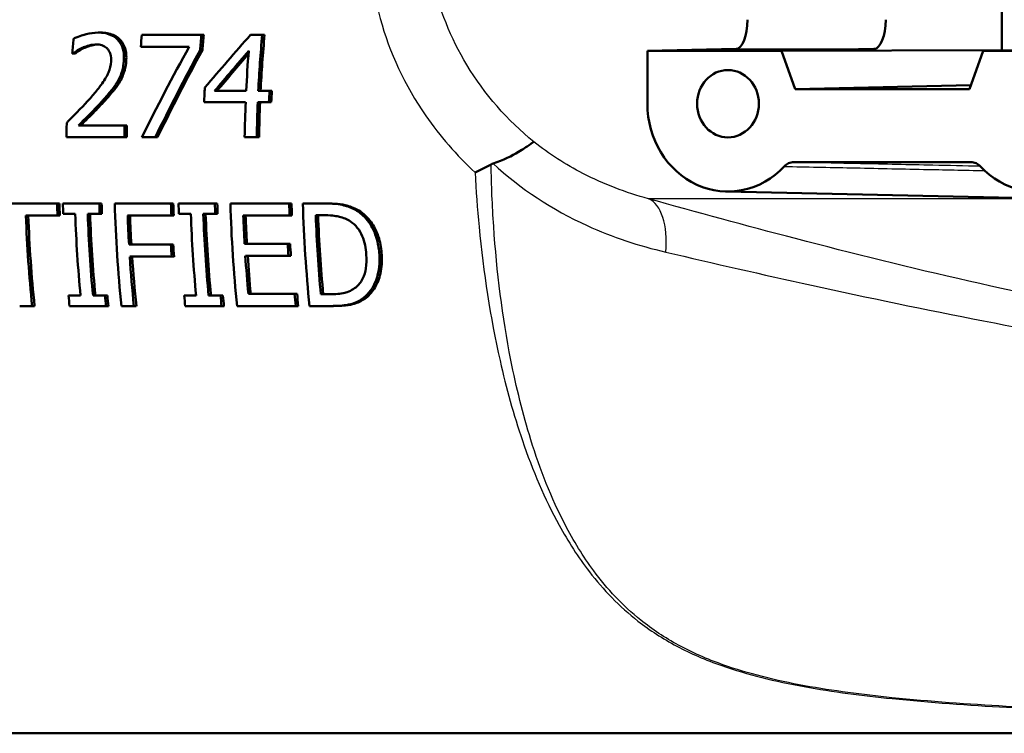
# Model space of a CAD drawing. Header units: millimetres. Extents: x 100 to 2000, y 93 to 2870.
# Tile 7 of 33: x 590 to 624, y 1511 to 1535. Entities that reach past the tile are written whole.
import ezdxf

# ---------------------------------------------------------------- set-up
doc = ezdxf.new("R2010")
doc.units = ezdxf.units.MM
doc.header["$LTSCALE"] = 10
doc.layers.add('Visible Edges(ISO)', color=7, linetype='Continuous', lineweight=50)
doc.layers.add('Visible Tangent Edges(ISO)', color=7, linetype='Continuous', lineweight=25)

msp = doc.modelspace()

# ---------------------------------------------------------------- linework, layer by layer
at = {"layer": 'Visible Edges(ISO)'}
for p, q in [((623.813, 1541.464), (623.813, 1534.124)), ((592.946, 1534.722), (593.028, 1534.722)), ((596.475, 1534.648), (594.438, 1534.648)), ((596.475, 1534.648), (596.557, 1534.648)), ((598.551, 1534.648), (598.156, 1534.648)), ((598.551, 1534.648), (598.633, 1534.648)), ((594.403, 1534.237), (596.06, 1534.237)), ((596.431, 1534.123), (596.512, 1534.123)), ((611.709, 1534.094), (614.738, 1534.162)), ((611.709, 1534.094), (611.709, 1532.294)), ((616.295, 1534.094), (611.709, 1534.094)), ((616.295, 1534.094), (619.448, 1534.162)), ((616.295, 1534.094), (623.813, 1534.124)), ((616.754, 1532.794), (616.295, 1534.094)), ((623.174, 1534.094), (622.716, 1532.794)), ((626.203, 1534.162), (623.174, 1534.094)), ((627.76, 1534.094), (623.174, 1534.094)), ((623.813, 1534.124), (623.819, 1534.109)), ((592.065, 1534.013), (592.088, 1534.013)), ((592.088, 1534.013), (592.169, 1534.013)), ((616.754, 1532.794), (622.761, 1532.924)), ((622.716, 1532.794), (616.754, 1532.794)), ((598.004, 1532.728), (596.924, 1532.728)), ((598.8, 1532.728), (598.417, 1532.728)), ((598.8, 1532.728), (598.88, 1532.728)), ((596.568, 1532.351), (597.986, 1532.351)), ((598.4, 1532.351), (598.782, 1532.351)), ((598.782, 1532.351), (598.862, 1532.351)), ((593.852, 1531.554), (592.275, 1531.554)), ((593.852, 1531.554), (593.932, 1531.554)), ((591.863, 1531.148), (593.843, 1531.148)), ((593.843, 1531.148), (593.923, 1531.148)), ((594.441, 1531.148), (594.899, 1531.148)), ((594.899, 1531.148), (594.979, 1531.148)), ((597.951, 1531.148), (598.364, 1531.148)), ((598.364, 1531.148), (598.444, 1531.148)), ((616.707, 1530.294), (622.762, 1530.294)), ((614.405, 1529.295), (625.241, 1529.057)), ((591.543, 1528.885), (588.962, 1528.885)), ((591.543, 1528.885), (591.623, 1528.885)), ((592.987, 1528.885), (591.743, 1528.885)), ((592.987, 1528.885), (593.067, 1528.885)), ((595.435, 1528.885), (593.515, 1528.885)), ((595.435, 1528.885), (595.515, 1528.885)), ((596.936, 1528.885), (595.692, 1528.885)), ((596.936, 1528.885), (597.016, 1528.885)), ((599.472, 1528.885), (597.464, 1528.885)), ((599.472, 1528.885), (599.552, 1528.885)), ((600.672, 1528.885), (599.941, 1528.885)), ((600.672, 1528.885), (600.752, 1528.885)), ((590.48, 1528.471), (591.557, 1528.471)), ((591.557, 1528.471), (591.637, 1528.471)), ((591.755, 1528.528), (592.163, 1528.528)), ((592.59, 1528.528), (592.998, 1528.528)), ((592.998, 1528.528), (593.078, 1528.528)), ((593.955, 1528.471), (595.448, 1528.471)), ((595.448, 1528.471), (595.528, 1528.471)), ((595.704, 1528.528), (596.112, 1528.528)), ((596.539, 1528.528), (596.947, 1528.528)), ((596.947, 1528.528), (597.027, 1528.528)), ((597.904, 1528.471), (599.486, 1528.471)), ((599.486, 1528.471), (599.566, 1528.471)), ((600.38, 1528.483), (600.706, 1528.483)), ((595.433, 1527.484), (594.002, 1527.484)), ((595.433, 1527.484), (595.513, 1527.484)), ((599.424, 1527.512), (597.949, 1527.512)), ((599.424, 1527.512), (599.505, 1527.512)), ((594.027, 1527.07), (595.458, 1527.07)), ((595.458, 1527.07), (595.539, 1527.07)), ((597.975, 1527.098), (599.45, 1527.098)), ((599.45, 1527.098), (599.53, 1527.098)), ((592.344, 1525.743), (591.936, 1525.743)), ((593.179, 1525.743), (592.771, 1525.743)), ((593.179, 1525.743), (593.261, 1525.743)), ((596.293, 1525.743), (595.885, 1525.743)), ((597.128, 1525.743), (596.72, 1525.743)), ((597.128, 1525.743), (597.21, 1525.743)), ((599.659, 1525.799), (598.078, 1525.799)), ((599.659, 1525.799), (599.741, 1525.799)), ((600.88, 1525.788), (600.555, 1525.788)), ((590.267, 1525.385), (590.693, 1525.385)), ((590.693, 1525.385), (590.776, 1525.385)), ((591.971, 1525.385), (593.214, 1525.385)), ((593.214, 1525.385), (593.297, 1525.385)), ((593.742, 1525.385), (594.169, 1525.385)), ((594.169, 1525.385), (594.251, 1525.385)), ((595.92, 1525.385), (597.163, 1525.385)), ((597.163, 1525.385), (597.246, 1525.385)), ((597.691, 1525.385), (599.7, 1525.385)), ((599.7, 1525.385), (599.782, 1525.385)), ((600.168, 1525.385), (600.907, 1525.385)), ((600.907, 1525.385), (600.989, 1525.385)), ((602.016, 1525.666), (602.098, 1525.666)), ((585.951, 1510.794), (628.834, 1510.794))]:
    msp.add_line(p, q, dxfattribs=at)
for centre, major_axis, ratio, start_param, end_param in [((614.734, 1535.162), (0, -1), 0.390385, 0.008727, 1.570796), ((619.445, 1535.162), (0, 1), 0.406394, 3.150319, 4.712389), ((599.772, 1530.294), (0, -19.7), 0.398389, 4.496625, 4.522495), ((602.092, 1530.294), (0, -19.7), 0.398389, 4.489544, 4.5109), ((604.129, 1530.294), (0, 19.7), 0.398389, 1.347952, 1.375182), ((604.129, 1530.294), (0, -19.5), 0.398389, 4.48722, 4.514742), ((602.344, 1530.294), (-16.943, -19.295), 0.23448, 4.692604, 4.785648), ((606.205, 1530.294), (0, 19.7), 0.398389, 1.347952, 1.446946), ((606.205, 1530.294), (0, -19.5), 0.398389, 4.48722, 4.587262), ((601.877, 1530.294), (-10.554, -19.415), 0.316627, 4.681349, 4.839485), ((602.341, 1530.294), (-10.386, -19.42), 0.318782, 4.685648, 4.837909), ((602.341, 1530.294), (-10.281, -19.223), 0.318782, 4.683615, 4.837464), ((602.79, 1530.294), (-16.82, -19.296), 0.235962, 4.721091, 4.791388), ((605.792, 1530.294), (0, -19.7), 0.398389, 4.518242, 4.588539), ((602.79, 1530.294), (-16.649, -19.1), 0.235962, 4.724443, 4.790111), ((604.374, 1530.294), (0, -19.7), 0.398389, 4.582588, 4.607813), ((606.588, 1530.294), (0, 19.7), 0.398389, 1.446946, 1.466221), ((606.588, 1530.294), (0, -19.5), 0.398389, 4.587262, 4.606737), ((605.792, 1530.294), (0, -19.7), 0.398389, 4.607813, 4.669036), ((606.205, 1530.294), (0, 19.7), 0.398389, 1.466221, 1.527443), ((606.205, 1530.294), (0, -19.5), 0.398389, 4.606737, 4.668591), ((614.461, 1532.294), (0, -3), 0.917216, 4.712389, 7.058381), ((625.009, 1532.294), (0, -3), 0.917216, 5.50799, 7.853982), ((599.704, 1530.294), (0, -19.7), 0.398389, 4.6438, 4.669036), ((601.684, 1530.294), (0, 19.7), 0.398389, 1.506825, 1.527443), ((601.684, 1530.294), (0, -19.5), 0.398389, 4.64776, 4.668591), ((599.371, 1530.294), (0, 19.7), 0.398389, 1.642373, 1.663465), ((599.371, 1530.294), (0, -19.5), 0.398389, 4.784701, 4.806011), ((599.571, 1530.294), (0, -19.7), 0.398389, 4.783966, 4.802166), ((600.815, 1530.294), (0, 19.7), 0.398389, 1.642373, 1.660574), ((600.815, 1530.294), (0, -19.5), 0.398389, 4.784701, 4.80309), ((601.343, 1530.294), (0, -19.7), 0.398389, 4.783966, 4.964223), ((603.263, 1530.294), (0, 19.7), 0.398389, 1.642373, 1.663465), ((603.263, 1530.294), (0, -19.5), 0.398389, 4.784701, 4.806011), ((603.521, 1530.294), (0, -19.7), 0.398389, 4.783966, 4.802166), ((604.764, 1530.294), (0, 19.7), 0.398389, 1.642373, 1.660574), ((604.764, 1530.294), (0, -19.5), 0.398389, 4.784701, 4.80309), ((605.292, 1530.294), (0, -19.7), 0.398389, 4.783966, 4.964223), ((607.301, 1530.294), (0, 19.7), 0.398389, 1.642373, 1.663465), ((607.301, 1530.294), (0, -19.5), 0.398389, 4.784701, 4.806011), ((607.769, 1530.294), (0, -19.7), 0.398389, 4.783966, 4.964223), ((598.294, 1530.294), (0, 19.7), 0.398389, 1.663465, 1.822631), ((598.294, 1530.294), (0, -19.5), 0.398389, 4.806011, 4.966863), ((599.98, 1530.294), (0, -19.7), 0.398389, 4.802166, 4.945536), ((600.407, 1530.294), (0, 19.7), 0.398389, 1.660574, 1.803943), ((600.407, 1530.294), (0, -19.5), 0.398389, 4.80309, 4.947972), ((601.77, 1530.294), (0, 19.7), 0.398389, 1.663465, 1.713924), ((601.77, 1530.294), (0, -19.5), 0.398389, 4.806011, 4.856995), ((603.929, 1530.294), (0, -19.7), 0.398389, 4.802166, 4.945536), ((604.356, 1530.294), (0, 19.7), 0.398389, 1.660574, 1.803943), ((604.356, 1530.294), (0, -19.5), 0.398389, 4.80309, 4.947972), ((605.719, 1530.294), (0, 19.7), 0.398389, 1.663465, 1.71247), ((605.719, 1530.294), (0, -19.5), 0.398389, 4.806011, 4.855525), ((608.195, 1530.294), (0, 19.7), 0.398389, 1.662887, 1.801576), ((608.195, 1530.294), (0, -19.5), 0.398389, 4.805427, 4.945579), ((603.201, 1530.294), (0, 19.7), 0.398389, 1.713924, 1.735196), ((603.201, 1530.294), (0, -19.5), 0.398389, 4.856995, 4.87849), ((607.194, 1530.294), (0, 19.7), 0.398389, 1.71247, 1.733737), ((607.194, 1530.294), (0, -19.5), 0.398389, 4.855525, 4.877016), ((601.77, 1530.294), (0, 19.7), 0.398389, 1.735196, 1.822631), ((601.77, 1530.294), (0, -19.5), 0.398389, 4.87849, 4.966863), ((605.719, 1530.294), (0, 19.7), 0.398389, 1.733737, 1.800984), ((605.719, 1530.294), (0, -19.5), 0.398389, 4.877016, 4.944981), ((599.571, 1530.294), (0, -19.7), 0.398389, 4.945536, 4.964223), ((600.815, 1530.294), (0, 19.7), 0.398389, 1.803943, 1.822631), ((600.815, 1530.294), (0, -19.5), 0.398389, 4.947972, 4.966863), ((603.521, 1530.294), (0, -19.7), 0.398389, 4.945536, 4.964223), ((604.764, 1530.294), (0, 19.7), 0.398389, 1.803943, 1.822631), ((604.764, 1530.294), (0, -19.5), 0.398389, 4.947972, 4.966863), ((607.301, 1530.294), (0, 19.7), 0.398389, 1.800984, 1.822631), ((607.301, 1530.294), (0, -19.5), 0.398389, 4.944981, 4.966863)]:
    msp.add_ellipse(centre, major_axis=major_axis, ratio=ratio, start_param=start_param, end_param=end_param, dxfattribs=at)
msp.add_ellipse((614.461, 1532.294), major_axis=(0, 1.15), ratio=0.917216, dxfattribs=at)
for points, knots in [([(592.946, 1534.722), (592.81, 1534.722), (592.671, 1534.7), (592.464, 1534.646), (592.299, 1534.599), (592.144, 1534.531), (592.124, 1534.521), (592.105, 1534.512)], [-0.1419572, -0.1419572, -0.1419572, -0.1419572, -0.0531706, -0.0531706, -0.0065963, -0.0065963, 0, 0, 0, 0]), ([(593.825, 1533.76), (593.833, 1533.872), (593.83, 1533.984), (593.786, 1534.197), (593.748, 1534.294), (593.653, 1534.436), (593.586, 1534.523), (593.361, 1534.661), (593.239, 1534.696), (593.057, 1534.719), (593.002, 1534.722), (592.946, 1534.722)], [-0.2476828, -0.2476828, -0.2476828, -0.2476828, -0.1767846, -0.1767846, -0.1064517, -0.1064517, -0.0604457, -0.0604457, -0.0180963, -0.0180963, 0, 0, 0, 0]), ([(593.028, 1534.722), (593.178, 1534.722), (593.328, 1534.7), (593.584, 1534.587), (593.664, 1534.514), (593.783, 1534.376), (593.832, 1534.287), (593.885, 1534.12), (593.898, 1534.053), (593.912, 1533.91), (593.912, 1533.835), (593.906, 1533.76)], [0, 0, 0, 0, 0.0490472, 0.0490472, 0.0938901, 0.0938901, 0.1513894, 0.1513894, 0.1880082, 0.1880082, 0.2268139, 0.2268139, 0.2268139, 0.2268139]), ([(592.088, 1534.013), (592.128, 1534.041), (592.175, 1534.072), (592.252, 1534.122), (592.305, 1534.155), (592.391, 1534.195), (592.403, 1534.2), (592.415, 1534.205)], [-0.05834744, -0.05834744, -0.05834744, -0.05834744, -0.02979707, -0.02979707, -0.0041484, -0.0041484, 0, 0, 0, 0]), ([(592.497, 1534.205), (592.435, 1534.179), (592.375, 1534.148), (592.267, 1534.08), (592.217, 1534.047), (592.169, 1534.013)], [0, 0, 0, 0, 0.02113555, 0.02113555, 0.03944269, 0.03944269, 0.03944269, 0.03944269]), ([(592.415, 1534.205), (592.49, 1534.238), (592.652, 1534.305), (592.85, 1534.316), (592.865, 1534.316), (592.88, 1534.316)], [-0.06473526, -0.06473526, -0.06473526, -0.06473526, -0.00483497, -0.00483497, 0, 0, 0, 0]), ([(592.92, 1534.315), (592.855, 1534.312), (592.791, 1534.302), (592.692, 1534.276), (592.605, 1534.253), (592.497, 1534.205)], [0.00452955, 0.00452955, 0.00452955, 0.00452955, 0.02557045, 0.02557045, 0.03726561, 0.03726561, 0.03726561, 0.03726561]), ([(592.88, 1534.316), (592.947, 1534.316), (593.014, 1534.308), (593.134, 1534.268), (593.187, 1534.24), (593.243, 1534.192), (593.252, 1534.183), (593.261, 1534.174)], [-0.04640614, -0.04640614, -0.04640614, -0.04640614, -0.02444093, -0.02444093, -0.00422693, -0.00422693, 0, 0, 0, 0]), ([(593.261, 1534.174), (593.282, 1534.153), (593.301, 1534.129), (593.333, 1534.075), (593.346, 1534.045), (593.374, 1533.964), (593.39, 1533.894), (593.389, 1533.772), (593.388, 1533.753), (593.387, 1533.735)], [-0.07595681, -0.07595681, -0.07595681, -0.07595681, -0.05695164, -0.05695164, -0.03713616, -0.03713616, -0.00568208, -0.00568208, 0, 0, 0, 0]), ([(593.614, 1533.06), (593.667, 1533.151), (593.71, 1533.247), (593.77, 1533.42), (593.801, 1533.528), (593.821, 1533.707), (593.823, 1533.734), (593.825, 1533.76)], [-0.1183689, -0.1183689, -0.1183689, -0.1183689, -0.0546036, -0.0546036, -0.0080397, -0.0080397, 0, 0, 0, 0]), ([(593.906, 1533.76), (593.899, 1533.653), (593.882, 1533.544), (593.826, 1533.339), (593.778, 1533.201), (593.695, 1533.06)], [0, 0, 0, 0, 0.03280567, 0.03280567, 0.06395514, 0.06395514, 0.06395514, 0.06395514]), ([(593.387, 1533.735), (593.377, 1533.607), (593.348, 1533.483), (593.254, 1533.246), (593.188, 1533.131), (593.002, 1532.871), (592.91, 1532.756), (592.776, 1532.597), (592.728, 1532.541), (592.68, 1532.487)], [-0.1762842, -0.1762842, -0.1762842, -0.1762842, -0.1189949, -0.1189949, -0.063639, -0.063639, -0.0221708, -0.0221708, 0, 0, 0, 0]), ([(593.155, 1532.461), (593.44, 1532.776), (593.562, 1532.972), (593.591, 1533.02), (593.603, 1533.039), (593.614, 1533.06)], [-0.01663375, -0.01663375, -0.01663375, -0.01663375, -0.00696029, -0.00696029, 0, 0, 0, 0]), ([(593.695, 1533.06), (593.639, 1532.962), (593.576, 1532.869), (593.47, 1532.734), (593.372, 1532.612), (593.235, 1532.461)], [0, 0, 0, 0, 0.03373719, 0.03373719, 0.05213015, 0.05213015, 0.05213015, 0.05213015]), ([(592.68, 1532.487), (592.556, 1532.346), (592.351, 1532.121), (591.931, 1531.701), (591.903, 1531.673), (591.874, 1531.644)], [-0.1835244, -0.1835244, -0.1835244, -0.1835244, -0.0124621, -0.0124621, 0, 0, 0, 0]), ([(592.275, 1531.554), (592.456, 1531.733), (592.804, 1532.074), (593.098, 1532.397), (593.127, 1532.429), (593.155, 1532.461)], [-0.1339283, -0.1339283, -0.1339283, -0.1339283, -0.0130512, -0.0130512, 0, 0, 0, 0]), ([(593.235, 1532.461), (593.103, 1532.312), (592.964, 1532.165), (592.7, 1531.897), (592.498, 1531.695), (592.355, 1531.554)], [0, 0, 0, 0, 0.0610723, 0.0610723, 0.1160554, 0.1160554, 0.1160554, 0.1160554]), ([(606.441, 1530.249), (606.793, 1530.37), (607.083, 1530.516), (607.462, 1530.739), (607.582, 1530.821), (607.755, 1530.942), (607.808, 1530.981), (607.832, 1530.987), (607.833, 1530.988), (607.833, 1530.988)], [0, 0, 0, 0, 0.135429, 0.135429, 0.2291226, 0.2291226, 0.3226155, 0.3226155, 0.3234283, 0.3234283, 0.3234283, 0.3234283]), ([(605.825, 1529.946), (605.825, 1529.946), (605.826, 1529.947), (605.922, 1529.992), (606.014, 1530.037), (606.195, 1530.127), (606.284, 1530.173), (606.37, 1530.219)], [-0.00031471, -0.00031471, -0.00031471, -0.00031471, 0, 0, 0.03382091, 0.03382091, 0.06838649, 0.06838649, 0.06838649, 0.06838649]), ([(616.707, 1530.294), (616.648, 1530.294), (616.589, 1530.282), (616.479, 1530.233), (616.429, 1530.197), (616.386, 1530.151)], [0, 0, 0, 0, 0.01943963, 0.01943963, 0.03887925, 0.03887925, 0.03887925, 0.03887925]), ([(623.083, 1530.151), (623.04, 1530.197), (622.99, 1530.233), (622.88, 1530.282), (622.821, 1530.294), (622.762, 1530.294)], [0, 0, 0, 0, 0.01943961, 0.01943961, 0.03887925, 0.03887925, 0.03887925, 0.03887925]), ([(601.83, 1528.607), (601.708, 1528.693), (601.572, 1528.753), (601.333, 1528.828), (601.167, 1528.871), (600.786, 1528.884), (600.728, 1528.885), (600.672, 1528.885)], [-0.2689792, -0.2689792, -0.2689792, -0.2689792, -0.1246788, -0.1246788, -0.0185618, -0.0185618, 0, 0, 0, 0]), ([(600.752, 1528.885), (600.997, 1528.885), (601.26, 1528.869), (601.56, 1528.784), (601.743, 1528.724), (601.91, 1528.607)], [0, 0, 0, 0, 0.0804354, 0.0804354, 0.1189829, 0.1189829, 0.1189829, 0.1189829]), ([(600.706, 1528.483), (600.962, 1528.483), (601.11, 1528.453), (601.321, 1528.4), (601.445, 1528.346), (601.562, 1528.273)], [-0.0701076, -0.0701076, -0.0701076, -0.0701076, -0.04348213, -0.04348213, 0, 0, 0, 0]), ([(602.554, 1527.132), (602.543, 1527.301), (602.519, 1527.471), (602.426, 1527.824), (602.363, 1527.962), (602.215, 1528.235), (602.096, 1528.387), (601.911, 1528.547), (601.871, 1528.578), (601.83, 1528.607)], [-0.1393431, -0.1393431, -0.1393431, -0.1393431, -0.1096099, -0.1096099, -0.0757219, -0.0757219, -0.0158145, -0.0158145, 0, 0, 0, 0]), ([(601.91, 1528.607), (602.068, 1528.496), (602.202, 1528.356), (602.39, 1528.072), (602.476, 1527.913), (602.594, 1527.508), (602.622, 1527.319), (602.634, 1527.132)], [0, 0, 0, 0, 0.0606646, 0.0606646, 0.1031843, 0.1031843, 0.1376899, 0.1376899, 0.1376899, 0.1376899]), ([(601.562, 1528.273), (601.651, 1528.215), (601.73, 1528.144), (601.87, 1527.973), (601.926, 1527.877), (602.056, 1527.573), (602.094, 1527.352), (602.108, 1527.138)], [-0.1321639, -0.1321639, -0.1321639, -0.1321639, -0.0989819, -0.0989819, -0.0651564, -0.0651564, 0, 0, 0, 0]), ([(602.108, 1527.138), (602.118, 1526.981), (602.117, 1526.819), (602.079, 1526.567), (602.05, 1526.437), (601.923, 1526.193), (601.844, 1526.098), (601.746, 1526.021)], [-0.1605695, -0.1605695, -0.1605695, -0.1605695, -0.0888094, -0.0888094, -0.0416291, -0.0416291, 0, 0, 0, 0]), ([(602.016, 1525.666), (602.106, 1525.736), (602.184, 1525.818), (602.323, 1526.011), (602.381, 1526.12), (602.487, 1526.387), (602.557, 1526.62), (602.559, 1527.01), (602.558, 1527.071), (602.554, 1527.132)], [-0.2712988, -0.2712988, -0.2712988, -0.2712988, -0.1970984, -0.1970984, -0.1192049, -0.1192049, -0.0185952, -0.0185952, 0, 0, 0, 0]), ([(602.634, 1527.132), (602.648, 1526.916), (602.637, 1526.702), (602.546, 1526.306), (602.479, 1526.15), (602.326, 1525.885), (602.224, 1525.763), (602.098, 1525.666)], [0, 0, 0, 0, 0.0659312, 0.0659312, 0.1275858, 0.1275858, 0.1981637, 0.1981637, 0.1981637, 0.1981637]), ([(601.746, 1526.021), (601.692, 1525.976), (601.634, 1525.939), (601.485, 1525.865), (601.409, 1525.846), (601.217, 1525.8), (601.045, 1525.788), (600.88, 1525.788)], [-0.07437419, -0.07437419, -0.07437419, -0.07437419, -0.06578027, -0.06578027, -0.05370853, -0.05370853, 0, 0, 0, 0]), ([(600.907, 1525.385), (601.096, 1525.385), (601.31, 1525.395), (601.591, 1525.451), (601.744, 1525.49), (601.958, 1525.625), (601.987, 1525.645), (602.016, 1525.666)], [-0.2238475, -0.2238475, -0.2238475, -0.2238475, -0.085264, -0.085264, -0.0119779, -0.0119779, 0, 0, 0, 0]), ([(602.098, 1525.666), (601.985, 1525.583), (601.863, 1525.516), (601.633, 1525.439), (601.429, 1525.385), (600.989, 1525.385)], [0, 0, 0, 0, 0.0469973, 0.0469973, 0.08130471, 0.08130471, 0.08130471, 0.08130471])]:
    msp.add_open_spline(points, degree=3, knots=knots, dxfattribs=at)
msp.add_open_spline([(606.441, 1530.249), (606.417, 1530.241), (606.393, 1530.231), (606.37, 1530.219)], degree=3, dxfattribs=at)
at = {"layer": 'Visible Tangent Edges(ISO)'}
for p, q in [((592.415, 1534.205), (592.497, 1534.205)), ((614.738, 1534.162), (619.448, 1534.162)), ((593.825, 1533.76), (593.906, 1533.76)), ((593.614, 1533.06), (593.695, 1533.06)), ((593.155, 1532.461), (593.235, 1532.461)), ((622.762, 1530.294), (622.78, 1530.294)), ((625.114, 1529.047), (611.745, 1529.047)), ((601.83, 1528.607), (601.91, 1528.607)), ((602.554, 1527.132), (602.634, 1527.132))]:
    msp.add_line(p, q, dxfattribs=at)
msp.add_ellipse((610.999, 1526.665), major_axis=(0.674, 2.407), ratio=0.48898, start_param=5.080931, end_param=6.220549, dxfattribs=at)
for points, knots in [([(607.833, 1530.988), (606.925, 1531.725), (606.145, 1532.622), (604.992, 1534.536), (604.592, 1535.537), (604.219, 1537.2), (604.142, 1537.847), (604.13, 1538.488)], [-11.47756, -11.47756, -11.47756, -11.47756, -11.006146, -11.006146, -10.570515, -10.570515, -10.298245, -10.298245, -10.298245, -10.298245]), ([(602.244, 1537.373), (602.276, 1536.651), (602.388, 1535.921), (602.895, 1534.049), (603.42, 1532.92), (604.619, 1531.191), (605.186, 1530.538), (605.825, 1529.946)], [10.2982449, 10.2982449, 10.2982449, 10.2982449, 10.5705147, 10.5705147, 11.0061464, 11.0061464, 11.2979982, 11.2979982, 11.2979982, 11.2979982]), ([(611.745, 1529.047), (610.98, 1529.255), (610.223, 1529.542), (608.916, 1530.217), (608.353, 1530.578), (607.833, 1530.988)], [-0.8639374, -0.8639374, -0.8639374, -0.8639374, -0.5325963, -0.5325963, -0.2597486, -0.2597486, -0.2597486, -0.2597486]), ([(627.098, 1511.569), (626.057, 1511.609), (625.012, 1511.655), (622.667, 1511.787), (621.364, 1511.877), (619.06, 1512.113), (618.057, 1512.241), (616.103, 1512.597), (615.154, 1512.828), (613.748, 1513.328), (613.242, 1513.55), (612.777, 1513.801), (612.304, 1514.057), (611.874, 1514.343), (610.859, 1515.155), (610.334, 1515.721), (609.51, 1516.835), (609.186, 1517.365), (608.429, 1518.822), (608.048, 1519.792), (607.457, 1521.689), (607.231, 1522.601), (606.756, 1525.01), (606.563, 1526.547), (606.411, 1528.809), (606.382, 1529.513), (606.37, 1530.219)], [0.435084, 0.435084, 0.435084, 0.435084, 0.762546, 0.762546, 1.165826, 1.165826, 1.476524, 1.476524, 1.786004, 1.786004, 1.979428, 1.979428, 1.979428, 2.176511, 2.176511, 2.491843, 2.491843, 2.746086, 2.746086, 3.154446, 3.154446, 3.502319, 3.502319, 4.046052, 4.046052, 4.289669, 4.289669, 4.289669, 4.289669]), ([(606.441, 1530.249), (607.367, 1529.393), (608.462, 1528.676), (610.516, 1527.739), (611.425, 1527.438), (612.34, 1527.225)], [0.0741717, 0.0741717, 0.0741717, 0.0741717, 0.5325963, 0.5325963, 0.8639374, 0.8639374, 0.8639374, 0.8639374]), ([(616.386, 1530.151), (617.146, 1530.135), (617.905, 1530.12), (619.492, 1530.087), (620.318, 1530.069), (621.145, 1530.052), (621.838, 1530.038), (622.532, 1530.023), (623.226, 1530.009)], [0.050002, 0.050002, 0.050002, 0.050002, 0.616906, 0.616906, 1.233813, 1.233813, 1.233813, 1.751769, 1.751769, 1.751769, 1.751769]), ([(623.079, 1530.156), (622.54, 1530.167), (622.001, 1530.179), (621.462, 1530.191), (620.636, 1530.209), (619.81, 1530.227), (618.225, 1530.261), (617.466, 1530.278), (616.707, 1530.294)], [-1.636482, -1.636482, -1.636482, -1.636482, -1.233813, -1.233813, -1.233813, -0.616906, -0.616906, -0.050002, -0.050002, -0.050002, -0.050002]), ([(605.825, 1529.946), (605.856, 1529.325), (605.9, 1528.705), (606.106, 1526.53), (606.342, 1524.993), (606.888, 1522.583), (607.14, 1521.671), (607.788, 1519.771), (608.199, 1518.8), (609.002, 1517.341), (609.342, 1516.81), (610.203, 1515.694), (610.746, 1515.128), (611.789, 1514.315), (612.229, 1514.028), (612.711, 1513.772), (613.185, 1513.52), (613.699, 1513.298), (615.124, 1512.797), (616.082, 1512.567), (618.051, 1512.21), (619.06, 1512.082), (621.375, 1511.847), (622.683, 1511.756), (625.073, 1511.622), (626.159, 1511.575), (627.24, 1511.534)], [-4.261067, -4.261067, -4.261067, -4.261067, -4.046052, -4.046052, -3.502319, -3.502319, -3.154446, -3.154446, -2.746086, -2.746086, -2.491843, -2.491843, -2.176511, -2.176511, -1.979428, -1.979428, -1.979428, -1.786004, -1.786004, -1.476524, -1.476524, -1.165826, -1.165826, -0.762546, -0.762546, -0.423362, -0.423362, -0.423362, -0.423362]), ([(628.68, 1525.009), (626.681, 1525.363), (624.68, 1525.781), (620.703, 1526.687), (618.727, 1527.176), (616.773, 1527.685), (615.079, 1528.126), (613.402, 1528.582), (611.745, 1529.047)], [-2.737166, -2.737166, -2.737166, -2.737166, -2.052875, -2.052875, -1.368583, -1.368583, -1.368583, -0.775478, -0.775478, -0.775478, -0.775478]), ([(612.34, 1527.225), (613.978, 1526.842), (615.638, 1526.464), (617.316, 1526.096), (619.252, 1525.672), (621.213, 1525.261), (625.171, 1524.495), (627.169, 1524.141), (629.175, 1523.842)], [0.775478, 0.775478, 0.775478, 0.775478, 1.368583, 1.368583, 1.368583, 2.052875, 2.052875, 2.737166, 2.737166, 2.737166, 2.737166])]:
    msp.add_open_spline(points, degree=3, knots=knots, dxfattribs=at)

doc.saveas('drawing.dxf')
